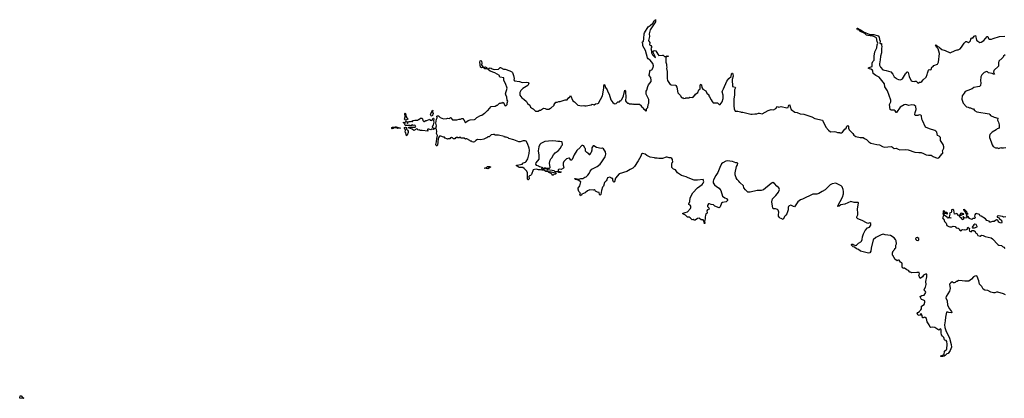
# Model space of a CAD drawing. Extents: x 1980017 to 2252640, y 74400 to 266395.
# Tile 80 of 256: x 2028579 to 2048573, y 165373 to 173070. Entities that reach past the tile are written whole.
import ezdxf

# ---------------------------------------------------------------- set-up
doc = ezdxf.new("R2010")
doc.units = 0

msp = doc.modelspace()

# ---------------------------------------------------------------- linework, layer by layer
at = {"layer": '0CON20XD'}
for points in [[(2038198, 170738), (2038155, 170730), (2038115, 170690), (2038083, 170687), (2038065, 170670), (2038055, 170670), (2038002, 170638), (2037945, 170628), (2037878, 170632), (2037840, 170615), (2037815, 170590), (2037795, 170580), (2037768, 170588), (2037755, 170600), (2037735, 170600), (2037720, 170615), (2037657, 170647), (2037643, 170647), (2037635, 170640), (2037605, 170660), (2037543, 170663), (2037525, 170680), (2037515, 170680), (2037505, 170670), (2037475, 170670), (2037465, 170680), (2037455, 170680), (2037445, 170670), (2037432, 170668), (2037415, 170650), (2037385, 170650), (2037368, 170668), (2037355, 170670), (2037345, 170680), (2037335, 170670), (2037325, 170670), (2037315, 170650), (2037275, 170650), (2037265, 170640), (2037255, 170650), (2037222, 170662), (2037205, 170680), (2037185, 170680), (2037132, 170702), (2037105, 170700), (2037090, 170685), (2037075, 170650), (2037060, 170520), (2037055, 170507), (2037045, 170504), (2037034, 170515), (2037031, 170535), (2037044, 170585), (2037048, 170655), (2037060, 170715), (2037043, 170755), (2037048, 170798), (2037042, 170835), (2037030, 170865), (2037044, 170915), (2037032, 170965), (2037041, 171045), (2037054, 171075), (2037053, 171107), (2037065, 171118), (2037087, 171117), (2037115, 171080), (2037185, 171052), (2037252, 171058), (2037275, 171068), (2037305, 171062), (2037325, 171080), (2037335, 171073), (2037365, 171032), (2037455, 171032), (2037505, 171048), (2037532, 171048), (2037555, 171060), (2037575, 171058), (2037598, 171035), (2037635, 170970), (2037657, 171003), (2037685, 171020), (2037725, 171031), (2037815, 171038), (2037830, 171045), (2037865, 171080), (2037935, 171120), (2037965, 171130), (2038015, 171170), (2038025, 171170), (2038070, 171215), (2038086, 171224), (2038153, 171307), (2038235, 171310), (2038265, 171330), (2038285, 171330), (2038325, 171370), (2038345, 171370), (2038355, 171380), (2038385, 171380), (2038395, 171390), (2038435, 171322), (2038457, 171323), (2038480, 171345), (2038480, 171375), (2038492, 171415), (2038480, 171435), (2038468, 171495), (2038448, 171545), (2038447, 171565), (2038476, 171675), (2038446, 171776), (2038412, 171835), (2038410, 171885), (2038334, 171904), (2038323, 171915), (2038320, 171935), (2038225, 171987), (2038135, 172022), (2038090, 172055), (2038082, 172068), (2038095, 172068), (2038115, 172083), (2038135, 172089), (2038152, 172085), (2038175, 172070), (2038215, 172060), (2038305, 172062), (2038335, 172097), (2038345, 172100), (2038405, 172062), (2038437, 172067), (2038535, 172032), (2038570, 172010), (2038584, 171994), (2038608, 171935), (2038621, 171875), (2038616, 171845), (2038628, 171825), (2038727, 171813), (2038785, 171794), (2038865, 171802), (2038905, 171790), (2038918, 171775), (2038898, 171735), (2038799, 171671), (2038755, 171632), (2038732, 171588), (2038733, 171535), (2038774, 171484), (2038818, 171455), (2038872, 171405), (2038894, 171364), (2038935, 171330), (2038955, 171290), (2038992, 171262), (2039005, 171260), (2039055, 171210), (2039105, 171212), (2039135, 171230), (2039155, 171230), (2039215, 171270), (2039247, 171267), (2039275, 171250), (2039325, 171250), (2039355, 171270), (2039368, 171272), (2039430, 171335), (2039430, 171345), (2039465, 171390), (2039495, 171390), (2039530, 171405), (2039555, 171408), (2039655, 171440), (2039696, 171444), (2039732, 171488), (2039745, 171490), (2039765, 171527), (2039811, 171421), (2039845, 171398), (2039915, 171332), (2039995, 171322), (2040035, 171328), (2040058, 171318), (2040085, 171318), (2040185, 171338), (2040205, 171350), (2040245, 171340), (2040275, 171357), (2040320, 171365), (2040332, 171375), (2040415, 171520), (2040439, 171675), (2040438, 171725), (2040445, 171752), (2040455, 171752), (2040475, 171690), (2040508, 171645), (2040525, 171600), (2040552, 171555), (2040585, 171440), (2040624, 171384), (2040648, 171368), (2040665, 171362), (2040692, 171368), (2040723, 171397), (2040757, 171403), (2040775, 171420), (2040790, 171425), (2040790, 171435), (2040805, 171450), (2040840, 171525), (2040865, 171638), (2040878, 171625), (2040880, 171565), (2040888, 171535), (2040889, 171505), (2040878, 171418), (2040895, 171400), (2040910, 171395), (2040910, 171385), (2040922, 171372), (2040945, 171370), (2040955, 171360), (2041005, 171358), (2041015, 171350), (2041035, 171358), (2041045, 171350), (2041165, 171350), (2041200, 171325), (2041200, 171315), (2041240, 171275), (2041245, 171260), (2041278, 171238), (2041280, 171225), (2041295, 171210), (2041310, 171225), (2041310, 171255), (2041332, 171288), (2041341, 171349), (2041352, 171375), (2041352, 171445), (2041303, 171553), (2041298, 171615), (2041312, 171635), (2041332, 171715), (2041348, 171745), (2041399, 171811), (2041403, 171835), (2041396, 171896), (2041360, 171935), (2041360, 171955), (2041367, 171963), (2041378, 172025), (2041390, 172045), (2041417, 172053), (2041441, 172095), (2041448, 172135), (2041435, 172179), (2041385, 172250), (2041343, 172275), (2041326, 172295), (2041290, 172445), (2041236, 172536), (2041232, 172582), (2041221, 172605), (2041225, 172617), (2041248, 172625), (2041256, 172685), (2041258, 172785), (2041264, 172805), (2041338, 172922), (2041385, 172950), (2041434, 172996), (2041465, 173044), (2041482, 173055), (2041485, 173068), (2041495, 173070), (2041497, 173065), (2041488, 173052), (2041489, 173025), (2041384, 172866), (2041362, 172785), (2041368, 172725), (2041350, 172645), (2041353, 172633), (2041377, 172605), (2041369, 172559), (2041394, 172544), (2041406, 172525), (2041406, 172505), (2041396, 172484), (2041409, 172435), (2041407, 172395), (2041426, 172355), (2041488, 172292), (2041485, 172320), (2041440, 172405), (2041442, 172428), (2041465, 172446), (2041497, 172437), (2041520, 172405), (2041535, 172368), (2041555, 172345), (2041635, 172350), (2041648, 172348), (2041675, 172323), (2041698, 172322), (2041725, 172335), (2041757, 172327), (2041714, 172316), (2041703, 172307), (2041700, 172205), (2041714, 172165), (2041711, 172131), (2041721, 172105), (2041716, 172075), (2041726, 172014), (2041726, 171875), (2041734, 171835), (2041744, 171814), (2041785, 171752), (2041807, 171743), (2041895, 171740), (2041905, 171730), (2041920, 171695), (2041945, 171580), (2041993, 171533), (2042015, 171490), (2042025, 171490), (2042035, 171480), (2042055, 171480), (2042065, 171470), (2042097, 171473), (2042105, 171480), (2042165, 171480), (2042185, 171492), (2042245, 171490), (2042275, 171520), (2042285, 171520), (2042300, 171555), (2042347, 171593), (2042367, 171643), (2042395, 171660), (2042396, 171735), (2042405, 171751), (2042415, 171756), (2042427, 171737), (2042434, 171694), (2042450, 171655), (2042510, 171625), (2042530, 171575), (2042570, 171545), (2042570, 171525), (2042590, 171505), (2042618, 171438), (2042640, 171405), (2042663, 171383), (2042747, 171377), (2042780, 171345), (2042802, 171348), (2042845, 171398), (2042861, 171465), (2042863, 171535), (2042844, 171604), (2042849, 171625), (2042873, 171665), (2042941, 171819), (2042977, 171873), (2043025, 171912), (2043032, 171965), (2043040, 171980), (2043055, 171981), (2043062, 171965), (2043064, 171925), (2043050, 171855), (2043055, 171710), (2043110, 171695), (2043117, 171685), (2043091, 171645), (2043094, 171545), (2043080, 171455), (2043078, 171318), (2043087, 171255), (2043105, 171210), (2043165, 171210), (2043215, 171198), (2043228, 171188), (2043265, 171188), (2043427, 171147), (2043455, 171147), (2043505, 171159), (2043545, 171154), (2043585, 171170), (2043605, 171170), (2043655, 171153), (2043775, 171227), (2043837, 171247), (2043885, 171238), (2043935, 171262), (2043965, 171302), (2043995, 171290), (2044045, 171302), (2044155, 171280), (2044183, 171287), (2044194, 171315), (2044205, 171332), (2044217, 171337), (2044224, 171295), (2044244, 171244), (2044318, 171188), (2044365, 171182), (2044425, 171157), (2044505, 171150), (2044666, 171096), (2044723, 171063), (2044880, 171025), (2044952, 170885), (2045004, 170824), (2045045, 170792), (2045115, 170798), (2045155, 170792), (2045185, 170778), (2045225, 170778), (2045235, 170770), (2045267, 170773), (2045290, 170785), (2045338, 170845), (2045363, 170867), (2045376, 170904), (2045395, 170918), (2045409, 170905), (2045407, 170867), (2045425, 170830), (2045497, 170755), (2045520, 170720), (2045555, 170692), (2045647, 170673), (2045705, 170672), (2045735, 170652), (2045776, 170636), (2045824, 170584), (2045865, 170560), (2045985, 170534), (2046039, 170529), (2046098, 170495), (2046135, 170478), (2046285, 170491), (2046305, 170480), (2046315, 170463), (2046335, 170449), (2046375, 170457), (2046415, 170437), (2046455, 170427), (2046575, 170430), (2046623, 170423), (2046755, 170380), (2046835, 170367), (2046885, 170367), (2046935, 170350), (2046985, 170322), (2047035, 170317), (2047089, 170319), (2047129, 170289), (2047213, 170253), (2047245, 170262), (2047283, 170307), (2047304, 170346), (2047325, 170360), (2047328, 170375), (2047320, 170405), (2047347, 170455), (2047346, 170485), (2047330, 170535), (2047276, 170615), (2047277, 170675), (2047252, 170705), (2047217, 170717), (2047202, 170782), (2047182, 170805), (2047165, 170817), (2047055, 170849), (2046973, 170885), (2046909, 171019)], [(2046909, 171019), (2046900, 171045), (2046892, 171115), (2046875, 171132), (2046845, 171138), (2046815, 171120), (2046762, 171125), (2046757, 171145), (2046763, 171185), (2046786, 171245), (2046777, 171305), (2046745, 171330), (2046695, 171338), (2046635, 171327), (2046573, 171347), (2046538, 171342), (2046461, 171289), (2046385, 171180), (2046375, 171180), (2046356, 171216), (2046335, 171231), (2046274, 171234), (2046255, 171242), (2046242, 171345), (2046267, 171403), (2046268, 171435), (2046200, 171625), (2046150, 171705), (2046140, 171765), (2046035, 171900), (2045967, 171935), (2045907, 171975), (2045906, 172025), (2045897, 172045), (2045865, 172063), (2045835, 172068), (2045812, 172085), (2045830, 172100), (2045887, 172115), (2045890, 172185), (2045902, 172218), (2045930, 172245), (2045933, 172327), (2045947, 172415), (2045956, 172445), (2045984, 172495), (2045990, 172560), (2046006, 172595), (2045990, 172625), (2045978, 172698), (2045926, 172726), (2045895, 172736), (2045805, 172745), (2045776, 172756), (2045738, 172788), (2045652, 172832), (2045634, 172854), (2045593, 172863), (2045582, 172875), (2045582, 172895), (2045595, 172899), (2045637, 172867), (2045665, 172860), (2045715, 172825), (2045845, 172771), (2045925, 172768), (2046015, 172742), (2046032, 172712), (2046037, 172667), (2046050, 172635), (2046048, 172595), (2046055, 172588), (2046078, 172585), (2046078, 172555), (2046087, 172525), (2046082, 172485), (2046081, 172395), (2046058, 172325), (2046055, 172250), (2046043, 172217), (2046038, 172165), (2046040, 172145), (2046059, 172105), (2046105, 172050), (2046175, 172040), (2046268, 172008), (2046310, 171960), (2046335, 171911), (2046374, 171884), (2046390, 171865), (2046423, 171853), (2046465, 171848), (2046505, 171870), (2046565, 171970), (2046588, 171992), (2046590, 172005), (2046605, 172010), (2046618, 171995), (2046643, 171915), (2046685, 171830), (2046705, 171820), (2046745, 171812), (2046765, 171820), (2046785, 171818), (2046810, 171795), (2046812, 171785), (2046835, 171780), (2046842, 171798), (2046877, 171803), (2046900, 171815), (2046925, 171850), (2046985, 171900), (2047007, 171955), (2047011, 171985), (2047034, 172046), (2047044, 172056), (2047075, 172050), (2047085, 172060), (2047104, 172106), (2047129, 172121), (2047145, 172138), (2047216, 172164), (2047240, 172205), (2047257, 172385), (2047233, 172475), (2047205, 172507), (2047178, 172555), (2047182, 172558), (2047222, 172522), (2047252, 172512), (2047265, 172495), (2047305, 172461), (2047372, 172442), (2047475, 172398), (2047575, 172442), (2047614, 172456), (2047635, 172458), (2047675, 172478), (2047706, 172514), (2047755, 172592), (2047775, 172612), (2047793, 172627), (2047805, 172628), (2047843, 172603), (2047855, 172603), (2047888, 172642), (2047894, 172675), (2047905, 172693), (2047915, 172702), (2047935, 172692), (2047958, 172732), (2047985, 172748), (2048008, 172655), (2048035, 172630), (2048078, 172608), (2048105, 172612), (2048156, 172644), (2048225, 172728), (2048235, 172730), (2048240, 172725), (2048252, 172685), (2048275, 172672), (2048313, 172673), (2048348, 172688), (2048476, 172726), (2048585, 172734)], [(2048593, 172357), (2048555, 172330), (2048548, 172305), (2048532, 172285), (2048462, 172228), (2048454, 172195), (2048452, 172125), (2048358, 172035), (2048353, 172005), (2048373, 171965), (2048355, 171961), (2048325, 171973), (2048255, 171988), (2048235, 172008), (2048215, 172017), (2048164, 171996), (2048115, 171952), (2048094, 171906), (2048091, 171825), (2048096, 171786), (2048090, 171735), (2048068, 171712), (2048032, 171708), (2047955, 171688), (2047922, 171665), (2047835, 171629), (2047777, 171613), (2047758, 171575), (2047715, 171519), (2047711, 171451), (2047740, 171375), (2047805, 171298), (2047842, 171292), (2047865, 171280), (2047885, 171280), (2047898, 171268), (2047917, 171267), (2047925, 171260), (2047945, 171260), (2047970, 171225), (2048015, 171199), (2048264, 171154), (2048280, 171145), (2048295, 171123), (2048368, 171088), (2048439, 171065), (2048438, 171025), (2048458, 170985), (2048471, 170935), (2048467, 170875), (2048455, 170858), (2048425, 170850), (2048405, 170828), (2048325, 170783), (2048280, 170735), (2048270, 170705), (2048270, 170675), (2048304, 170584), (2048324, 170525), (2048344, 170494), (2048395, 170462), (2048435, 170462), (2048465, 170452), (2048505, 170470), (2048515, 170462), (2048555, 170462), (2048605, 170473)], [(2038025, 172069), (2037988, 172098), (2037955, 172092), (2037936, 172105), (2037923, 172207), (2037928, 172235), (2037945, 172240), (2037954, 172225), (2037964, 172185), (2037960, 172155), (2037985, 172112), (2037995, 172107), (2038035, 172110), (2038061, 172101), (2038070, 172085), (2038065, 172070), (2038025, 172069)], [(2036415, 171030), (2036393, 171045), (2036404, 171095), (2036401, 171165), (2036405, 171176), (2036416, 171165), (2036426, 171095), (2036439, 171075), (2036462, 171055), (2036462, 171045), (2036435, 171032), (2036415, 171030)], [(2036955, 171112), (2036935, 171116), (2036923, 171145), (2036965, 171229), (2036970, 171225), (2036963, 171197), (2036973, 171165), (2036955, 171112)], [(2036865, 170802), (2036755, 170820), (2036708, 170818), (2036695, 170828), (2036675, 170822), (2036665, 170830), (2036660, 170845), (2036645, 170854), (2036585, 170820), (2036550, 170845), (2036515, 170860), (2036485, 170864), (2036472, 170875), (2036485, 170882), (2036605, 170882), (2036620, 170895), (2036609, 170919), (2036595, 170928), (2036571, 170921), (2036555, 170930), (2036525, 170913), (2036505, 170922), (2036415, 170921), (2036400, 170935), (2036405, 170960), (2036380, 170965), (2036372, 170972), (2036370, 170985), (2036375, 170990), (2036405, 170980), (2036420, 171005), (2036435, 171010), (2036445, 170970), (2036455, 170960), (2036475, 171000), (2036512, 170998), (2036535, 171010), (2036545, 171000), (2036555, 171000), (2036572, 171018), (2036605, 171030), (2036665, 171030), (2036675, 171040), (2036685, 171040), (2036715, 171070), (2036745, 171070), (2036758, 171055), (2036765, 171020), (2036785, 171000), (2036795, 171000), (2036825, 171022), (2036845, 171022), (2036905, 171050), (2036917, 171027), (2036945, 171018), (2036975, 171070), (2036985, 171066), (2036990, 171055), (2036981, 171015), (2036991, 170985), (2036977, 170933), (2036952, 170885), (2036960, 170875), (2037010, 170855), (2036985, 170840), (2036945, 170844), (2036925, 170830), (2036886, 170846), (2036870, 170845), (2036860, 170835), (2036860, 170825), (2036870, 170815), (2036865, 170802)], [(2036145, 170852), (2036138, 170858), (2036135, 170878), (2036150, 170885), (2036205, 170893), (2036225, 170893), (2036310, 170865), (2036257, 170857), (2036225, 170873), (2036185, 170873), (2036165, 170858), (2036145, 170852)], [(2036435, 170712), (2036418, 170768), (2036406, 170785), (2036412, 170822), (2036408, 170845), (2036393, 170867), (2036394, 170876), (2036415, 170884), (2036433, 170875), (2036433, 170845), (2036456, 170825), (2036466, 170806), (2036466, 170775), (2036446, 170725), (2036435, 170712)], [(2046593, 167983), (2046545, 168018), (2046525, 168020), (2046515, 168010), (2046500, 168045), (2046502, 168105), (2046495, 168130), (2046465, 168140), (2046455, 168160), (2046435, 168180), (2046425, 168180), (2046415, 168190), (2046395, 168170), (2046385, 168180), (2046375, 168180), (2046352, 168202), (2046338, 168238), (2046322, 168252), (2046320, 168265), (2046300, 168285), (2046300, 168335), (2046308, 168342), (2046310, 168355), (2046330, 168375), (2046330, 168385), (2046348, 168402), (2046352, 168418), (2046370, 168435), (2046370, 168485), (2046382, 168515), (2046378, 168575), (2046362, 168605), (2046335, 168638), (2046262, 168682), (2046157, 168697), (2046115, 168712), (2046075, 168700), (2045965, 168644), (2045912, 168598), (2045868, 168425), (2045862, 168368), (2045845, 168328), (2045815, 168326), (2045654, 168364), (2045615, 168401), (2045574, 168414), (2045530, 168445), (2045504, 168454), (2045470, 168485), (2045468, 168502), (2045474, 168506), (2045496, 168506), (2045515, 168491), (2045555, 168477), (2045580, 168485), (2045580, 168495), (2045610, 168525), (2045658, 168552), (2045672, 168568), (2045686, 168604), (2045695, 168658), (2045714, 168715), (2045748, 168782), (2045795, 168837), (2045835, 168854), (2045864, 168895), (2045866, 168925), (2045845, 168941), (2045805, 168930), (2045775, 168940), (2045685, 168990), (2045600, 169025), (2045580, 169045), (2045578, 169065), (2045596, 169105), (2045602, 169135), (2045591, 169215), (2045609, 169345), (2045604, 169354), (2045525, 169356), (2045455, 169374), (2045335, 169322), (2045255, 169307), (2045219, 169281), (2045192, 169272), (2045192, 169285), (2045286, 169465), (2045307, 169533), (2045310, 169575), (2045303, 169615), (2045279, 169675), (2045263, 169693), (2045155, 169745), (2045078, 169735), (2045040, 169710), (2044935, 169608), (2044875, 169580), (2044805, 169536), (2044765, 169524), (2044685, 169522), (2044475, 169419), (2044435, 169410), (2044380, 169365), (2044315, 169267), (2044295, 169270), (2044235, 169298), (2044205, 169289), (2044190, 169275), (2044182, 169255), (2044181, 169205), (2044156, 169124), (2044140, 169095), (2044112, 169068), (2044085, 169010), (2044045, 169030), (2044016, 169036), (2044005, 169047), (2043991, 169075), (2043989, 169105), (2043996, 169154), (2043982, 169195), (2043965, 169214), (2043926, 169224), (2043888, 169228), (2043870, 169240), (2043852, 169365), (2043869, 169431), (2043892, 169458), (2043937, 169495), (2043988, 169562), (2044006, 169615), (2043993, 169655), (2043953, 169685), (2043908, 169738), (2043875, 169757), (2043841, 169739), (2043685, 169610), (2043635, 169600), (2043554, 169596), (2043415, 169562), (2043364, 169564), (2043318, 169608), (2043283, 169655), (2043279, 169695), (2043205, 169761), (2043185, 169789), (2043148, 169818), (2043127, 169855), (2043108, 169915), (2043107, 169955), (2043132, 170085), (2043155, 170120), (2043159, 170145), (2043147, 170157), (2043119, 170159), (2043086, 170176), (2043055, 170188), (2042945, 170201), (2042915, 170196), (2042855, 170163), (2042833, 170137), (2042794, 170065), (2042754, 169965), (2042716, 169905), (2042670, 169815), (2042661, 169785), (2042664, 169755), (2042686, 169716), (2042728, 169678), (2042782, 169645), (2042798, 169628), (2042815, 169600), (2042853, 169485), (2042895, 169450), (2042934, 169435), (2042952, 169405), (2042950, 169395), (2042922, 169368), (2042848, 169352), (2042831, 169339), (2042804, 169266), (2042785, 169248), (2042698, 169278), (2042665, 169304), (2042622, 169312), (2042585, 169330), (2042564, 169326), (2042548, 169295), (2042547, 169275), (2042575, 169247), (2042582, 169218), (2042546, 169204), (2042533, 169187), (2042542, 169145), (2042536, 169134), (2042515, 169122), (2042505, 169093), (2042499, 169065), (2042501, 169019), (2042488, 168965), (2042491, 168935), (2042485, 168923), (2042480, 168965), (2042455, 169002), (2042415, 169002), (2042385, 169032), (2042375, 169033), (2042345, 169027), (2042295, 168998), (2042275, 168998), (2042255, 169010), (2042235, 169002), (2042195, 169044), (2042175, 169053), (2042143, 169053), (2042097, 169097), (2042044, 169125), (2042044, 169135), (2042051, 169139), (2042095, 169148), (2042137, 169165), (2042199, 169235), (2042208, 169255), (2042207, 169277), (2042192, 169302), (2042170, 169315), (2042168, 169325), (2042190, 169375), (2042195, 169450), (2042245, 169548), (2042342, 169655), (2042435, 169722), (2042456, 169745), (2042469, 169775), (2042458, 169818), (2042345, 169807), (2042275, 169807), (2042155, 169854), (2042116, 169876), (2042020, 169905), (2041940, 169960), (2041895, 170018), (2041853, 170033), (2041820, 170065), (2041820, 170135), (2041830, 170165), (2041840, 170175), (2041836, 170226), (2041825, 170248), (2041799, 170259), (2041765, 170260), (2041725, 170276), (2041704, 170276), (2041635, 170250), (2041555, 170247), (2041525, 170253), (2041485, 170252), (2041470, 170265), (2041385, 170276), (2041311, 170311), (2041278, 170338), (2041225, 170353), (2041203, 170335), (2041189, 170295), (2041139, 170201), (2041063, 170085), (2041029, 170051), (2040975, 170028), (2040905, 169986), (2040753, 169937), (2040679, 169851), (2040655, 169771), (2040645, 169769), (2040637, 169775), (2040622, 169805), (2040625, 169840), (2040595, 169840), (2040588, 169855), (2040566, 169866), (2040515, 169854), (2040502, 169815), (2040487, 169793), (2040452, 169758), (2040434, 169685), (2040416, 169664), (2040391, 169599), (2040378, 169515), (2040365, 169503), (2040356, 169515), (2040345, 169558), (2040313, 169563), (2040275, 169582), (2040265, 169600), (2040245, 169612), (2040225, 169603), (2040155, 169609), (2040106, 169594), (2040065, 169552), (2039995, 169520), (2039988, 169502), (2039965, 169492), (2039954, 169515), (2039968, 169535), (2039962, 169552), (2039932, 169575), (2039918, 169625), (2039922, 169645), (2039952, 169695), (2039972, 169775), (2039921, 169811), (2039865, 169822), (2039849, 169835), (2039855, 169843), (2039866, 169844), (2039930, 169830), (2039955, 169832), (2039975, 169842), (2040015, 169843), (2040055, 169868), (2040080, 169875), (2040118, 169912), (2040144, 169946), (2040162, 169988), (2040195, 170032), (2040305, 170087), (2040365, 170133), (2040402, 170178), (2040425, 170220), (2040466, 170285), (2040484, 170336), (2040473, 170385), (2040435, 170448), (2040416, 170456), (2040385, 170453), (2040294, 170474), (2040235, 170508), (2040225, 170508), (2040200, 170465), (2040200, 170415), (2040187, 170373), (2040170, 170355), (2040160, 170325), (2040145, 170320), (2040140, 170335), (2040118, 170358), (2040105, 170370), (2040095, 170370), (2040070, 170395), (2040070, 170445), (2040055, 170460), (2040036, 170506), (2040015, 170512), (2039995, 170510), (2039985, 170508), (2039964, 170486), (2039960, 170475), (2039895, 170408), (2039840, 170325), (2039800, 170230), (2039785, 170212), (2039774, 170214), (2039745, 170253), (2039727, 170257), (2039685, 170242), (2039632, 170188), (2039617, 170153), (2039617, 170115), (2039630, 170065), (2039625, 170050), (2039575, 170028), (2039538, 170032), (2039520, 170025), (2039512, 170015), (2039515, 169990), (2039568, 169978), (2039572, 169975), (2039568, 169962), (2039525, 169963), (2039505, 169980), (2039455, 169979), (2039430, 169995), (2039305, 170020), (2039278, 170038), (2039226, 170036), (2039217, 170045), (2039217, 170053), (2039235, 170060), (2039265, 170059), (2039305, 170049), (2039340, 170055), (2039350, 170065), (2039340, 170155), (2039352, 170215), (2039365, 170240), (2039385, 170260), (2039418, 170325), (2039455, 170362), (2039513, 170407), (2039558, 170455), (2039580, 170505), (2039600, 170525), (2039602, 170535), (2039595, 170580), (2039587, 170587), (2039546, 170596), (2039505, 170593), (2039465, 170603), (2039395, 170604), (2039245, 170597), (2039162, 170555), (2039143, 170535), (2039121, 170485), (2039106, 170405), (2039120, 170315), (2039118, 170265), (2039122, 170235), (2039059, 170161), (2039051, 170135), (2039065, 170114), (2039117, 170097), (2039135, 170084), (2039185, 170073), (2039193, 170065), (2039172, 170045), (2039180, 170035), (2039225, 170018), (2039237, 170007), (2039289, 169999), (2039310, 169985), (2039265, 169983), (2039233, 170003), (2039185, 170008), (2039155, 170021), (2039115, 170018), (2039075, 170029), (2039035, 170027), (2039008, 170015), (2038974, 169926), (2038952, 169905), (2038932, 169895), (2038921, 169879), (2038923, 169835), (2038905, 169812), (2038896, 169816), (2038891, 169835), (2038890, 169955), (2038879, 169989), (2038825, 170048), (2038795, 170062), (2038725, 170062), (2038660, 170105), (2038674, 170116), (2038788, 170132), (2038790, 170155), (2038847, 170173), (2038863, 170185), (2038896, 170244), (2038928, 170352), (2038930, 170415), (2038924, 170455), (2038894, 170554), (2038863, 170603), (2038845, 170610), (2038805, 170610), (2038745, 170588), (2038715, 170584), (2038615, 170627), (2038515, 170652), (2038495, 170668), (2038455, 170682), (2038425, 170682), (2038415, 170692), (2038305, 170720), (2038235, 170720), (2038217, 170737), (2038198, 170738)], [(2038085, 170041), (2038010, 170055), (2038045, 170060), (2038080, 170085), (2038116, 170086), (2038138, 170078), (2038138, 170072), (2038085, 170041)], [(2039392, 169912), (2039390, 169925), (2039370, 169945), (2039325, 169963), (2039320, 169980), (2039347, 169983), (2039425, 169961), (2039455, 169960), (2039465, 169953), (2039473, 169945), (2039465, 169928), (2039428, 169922), (2039415, 169912), (2039392, 169912)], [(2047979, 169049), (2047975, 169028), (2047933, 169027), (2047915, 169010), (2047865, 169027), (2047837, 169067), (2047822, 169072), (2047815, 169090), (2047805, 169090), (2047800, 169085), (2047812, 169072), (2047813, 169055), (2047805, 169038), (2047763, 169043), (2047745, 169060), (2047735, 169060), (2047730, 169055), (2047742, 169042), (2047743, 169017), (2047736, 169004), (2047725, 169007), (2047707, 169037), (2047670, 169055), (2047660, 169075), (2047670, 169090), (2047645, 169090), (2047607, 169127), (2047565, 169120), (2047546, 169196), (2047525, 169213), (2047500, 169205), (2047502, 169165), (2047495, 169150), (2047460, 169135), (2047470, 169115), (2047452, 169062), (2047465, 169050), (2047490, 169045), (2047490, 169035), (2047455, 169042), (2047435, 169040), (2047425, 169030), (2047413, 169053), (2047357, 169087), (2047348, 169105), (2047360, 169130), (2047375, 169140), (2047402, 169132), (2047415, 169120), (2047420, 169125), (2047418, 169135), (2047405, 169148), (2047372, 169152), (2047345, 169190), (2047335, 169180), (2047330, 169165), (2047332, 169135), (2047322, 169115), (2047338, 169098), (2047340, 169085), (2047322, 169058), (2047320, 169045), (2047330, 169025), (2047344, 169014), (2047360, 168965), (2047393, 168935), (2047405, 168884), (2047445, 168863), (2047465, 168861), (2047505, 168861), (2047535, 168871), (2047575, 168868), (2047596, 168836), (2047635, 168834), (2047656, 168816), (2047663, 168795), (2047695, 168780), (2047705, 168782), (2047711, 168799), (2047723, 168807), (2047758, 168798), (2047775, 168808), (2047795, 168800), (2047803, 168807), (2047825, 168810), (2047828, 168842), (2047835, 168850), (2047863, 168825), (2047857, 168795), (2047865, 168772), (2047902, 168758), (2047922, 168788), (2047957, 168787), (2047980, 168765), (2047990, 168740), (2048016, 168726), (2048035, 168683), (2048085, 168668), (2048113, 168687), (2048145, 168686), (2048185, 168662), (2048304, 168634), (2048335, 168617), (2048445, 168500), (2048465, 168490), (2048515, 168482), (2048538, 168458), (2048565, 168447), (2048587, 168417)], [(2047825, 169110), (2047815, 169110), (2047790, 169135), (2047788, 169158), (2047755, 169182), (2047750, 169215), (2047765, 169212), (2047805, 169170), (2047813, 169143), (2047830, 169125), (2047825, 169110)], [(2047705, 169090), (2047670, 169090), (2047688, 169135), (2047705, 169143), (2047738, 169128), (2047750, 169115), (2047742, 169108), (2047713, 169107), (2047705, 169090)], [(2048605, 169062), (2048565, 169058), (2048539, 169069), (2048455, 169080), (2048427, 169073), (2048427, 169057), (2048457, 169047), (2048474, 169024), (2048518, 168998), (2048526, 168945), (2048515, 168934), (2048490, 168940), (2048465, 168957), (2048448, 168975), (2048440, 168995), (2048415, 169002), (2048365, 168968), (2048332, 168968), (2048295, 168951), (2048282, 168952), (2048264, 168974), (2048215, 168990), (2048190, 169020), (2048106, 169076), (2048080, 169085), (2048068, 169108), (2048005, 169127), (2047985, 169122), (2047975, 169100), (2047971, 169075), (2047979, 169049)], [(2047925, 168830), (2047932, 168838), (2047969, 168841), (2048019, 168861), (2048022, 168865), (2048000, 168910), (2047975, 168912), (2047951, 168899), (2047920, 168855), (2047925, 168830)], [(2046815, 168582), (2046840, 168595), (2046838, 168625), (2046805, 168640), (2046782, 168638), (2046770, 168625), (2046775, 168600), (2046788, 168588), (2046815, 168582)], [(2048595, 167478), (2048555, 167499), (2048445, 167530), (2048415, 167531), (2048380, 167520), (2048355, 167517), (2048299, 167529), (2048236, 167566), (2048175, 167573), (2048145, 167590), (2048114, 167644), (2048070, 167695), (2048056, 167765), (2048025, 167850), (2048012, 167862), (2047976, 167856), (2047945, 167840), (2047905, 167795), (2047855, 167754), (2047772, 167752), (2047720, 167765), (2047645, 167766), (2047615, 167750), (2047595, 167750), (2047575, 167730), (2047556, 167724), (2047544, 167724), (2047527, 167737), (2047515, 167738), (2047485, 167722), (2047461, 167695), (2047471, 167605), (2047461, 167555), (2047395, 167444), (2047388, 167415), (2047410, 167355), (2047422, 167265), (2047458, 167195), (2047501, 167141), (2047507, 167117), (2047495, 167110), (2047446, 167116), (2047425, 167126), (2047400, 167125), (2047378, 167025), (2047372, 166952), (2047360, 166865), (2047366, 166815), (2047393, 166733), (2047423, 166683), (2047460, 166595), (2047496, 166466), (2047499, 166415), (2047471, 166345), (2047435, 166288), (2047404, 166275), (2047375, 166246), (2047350, 166230), (2047326, 166224), (2047285, 166224), (2047282, 166235), (2047349, 166261), (2047360, 166335), (2047408, 166375), (2047414, 166475), (2047405, 166529), (2047395, 166546), (2047368, 166555), (2047356, 166565), (2047345, 166613), (2047316, 166635), (2047299, 166665), (2047289, 166705), (2047293, 166765), (2047285, 166781), (2047268, 166785), (2047245, 166761), (2047165, 166811), (2047118, 166822), (2047075, 166812), (2047065, 166822), (2047050, 166865), (2047005, 166930), (2047003, 166963), (2046990, 166995), (2046968, 167018), (2046955, 167022), (2046925, 167007), (2046915, 167008), (2046902, 167055), (2046885, 167092), (2046875, 167092), (2046858, 167065), (2046845, 167060), (2046815, 167072), (2046804, 167095), (2046814, 167115), (2046850, 167140), (2046858, 167155), (2046878, 167172), (2046890, 167195), (2046890, 167245), (2046945, 167283), (2046959, 167325), (2046958, 167355), (2046935, 167371), (2046895, 167383), (2046871, 167425), (2046867, 167445), (2046896, 167464), (2046945, 167468), (2046977, 167523), (2046970, 167545), (2046949, 167569), (2046947, 167585), (2046975, 167633), (2046989, 167685), (2046982, 167745), (2047003, 167845), (2046998, 167895), (2046995, 167900), (2046975, 167900), (2046945, 167887), (2046930, 167875), (2046915, 167840), (2046865, 167812), (2046855, 167820), (2046838, 167875), (2046854, 167904), (2046845, 167928), (2046795, 167932), (2046695, 167922), (2046665, 167940), (2046655, 167940), (2046625, 167970), (2046593, 167983)], [(2028655, 165373), (2028584, 165375), (2028579, 165385), (2028592, 165425), (2028606, 165425), (2028633, 165393), (2028656, 165385), (2028662, 165375), (2028655, 165373)]]:
    msp.add_lwpolyline(points, dxfattribs=at)

doc.saveas('drawing.dxf')
